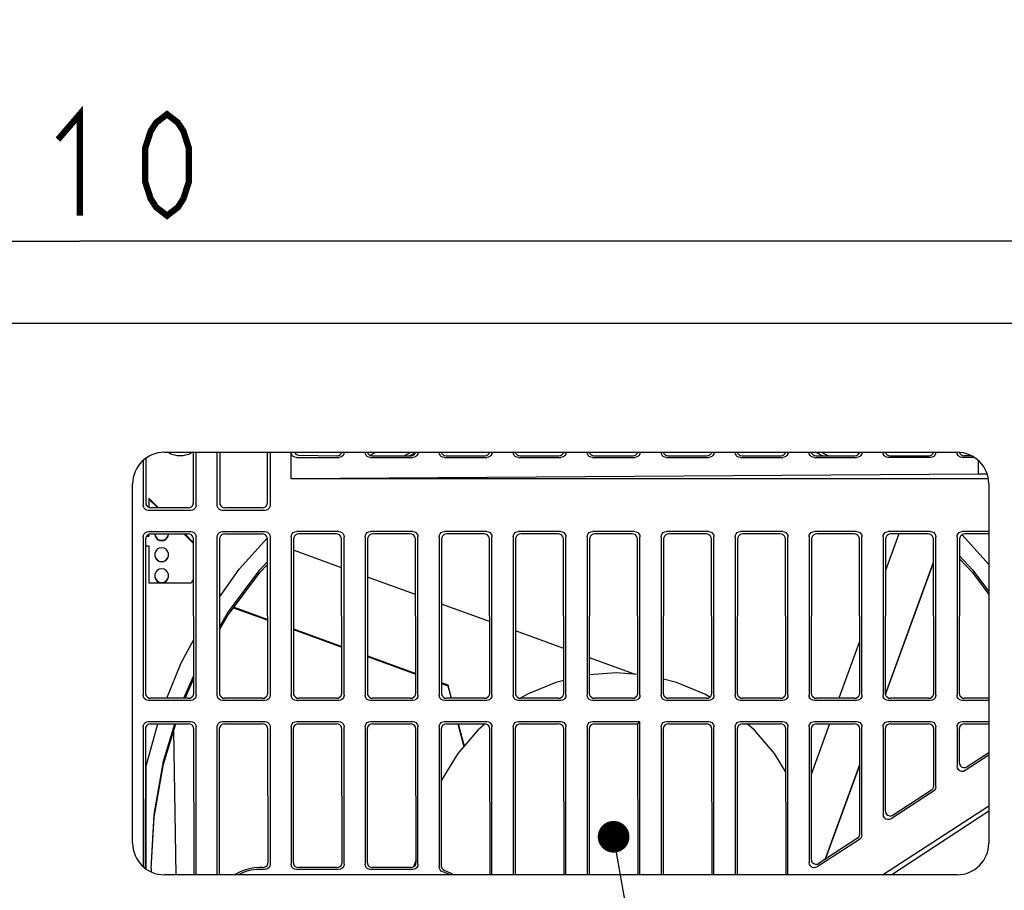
# Model space of a CAD drawing. Extents: x 97 to 1223, y 94 to 848.
# Tile 22 of 41: x 1059 to 1152, y 269 to 351. Entities that reach past the tile are written whole.
import ezdxf

# ---------------------------------------------------------------- set-up
doc = ezdxf.new("R2010")
doc.units = 0
doc.header["$LTSCALE"] = 69.3
doc.layers.get('0').update_dxf_attribs({"linetype": 'CONTINUOUS'})
for name, color, linetype in [('ALL_AXIS', 7, 'CONTINUOUS'), ('ALL_DIM', 7, 'CONTINUOUS'), ('ALL_FEATURES', 7, 'CONTINUOUS'), ('ALL_NOTE', 7, 'CONTINUOUS')]:
    doc.layers.add(name, color=color, linetype=linetype)
doc.dimstyles.get("Standard").update_dxf_attribs({"dimtxt": 2.5, "dimasz": 2.5, "dimexe": 1.25, "dimexo": 0.625, "dimtad": 1, "dimcen": 2.5, "dimazin": 3, "dimtfac": 1, "dimtmove": 0, "dimatfit": 3})

# ---------------------------------------------------------------- blocks, each defined once
blk = doc.blocks.new('_OPEN')
at = {"color": 0, "linetype": 'BYBLOCK'}
for p, q in [((0, 0), (-1, 0.25)), ((-1, -0.25), (0, 0)), ((-1, 0), (0, 0))]:
    blk.add_line(p, q, dxfattribs=at)
blk = doc.blocks.new('*D8')
at = {"layer": 'ALL_DIM', "color": 2, "linetype": 'CONTINUOUS'}
for p, q in [((960, 395.763), (960, 327.5)), ((1170, 395.443), (1170, 327.5)), ((960, 330.5), (1065, 330.5)), ((1170, 330.5), (1065, 330.5))]:
    blk.add_line(p, q, dxfattribs=at)
at = {"layer": 'ALL_DIM', "color": 2, "linetype": 'CONTINUOUS', "xscale": 6, "yscale": 6, "zscale": 6, "rotation": 180}
blk.add_blockref('_OPEN', (960, 330.5), dxfattribs=at)
at = {"layer": 'ALL_DIM', "color": 2, "linetype": 'CONTINUOUS', "xscale": 6, "yscale": 6, "zscale": 6}
blk.add_blockref('_OPEN', (1170, 330.5), dxfattribs=at)

msp = doc.modelspace()

# ---------------------------------------------------------------- linework, layer by layer
at = {"layer": 'ALL_AXIS', "color": 7, "linetype": 'CONTINUOUS'}
for points in [[(1072.1, 302.771), (1072.132, 302.57), (1072.224, 302.389), (1072.368, 302.245), (1072.549, 302.153), (1072.75, 302.121)], [(1072.104, 302.767), (1072.11, 302.704), (1072.187, 302.492), (1072.332, 302.319), (1072.528, 302.206), (1072.75, 302.167)], [(1072.75, 302.121), (1072.951, 302.153), (1073.132, 302.245), (1073.276, 302.389), (1073.368, 302.57), (1073.4, 302.771)], [(1072.75, 302.167), (1072.972, 302.206), (1073.168, 302.319), (1073.313, 302.492), (1073.39, 302.704), (1073.396, 302.767)], [(1072.75, 301.467), (1072.528, 301.428), (1072.332, 301.315), (1072.187, 301.142), (1072.11, 300.93), (1072.1, 300.817)], [(1073.4, 300.817), (1073.39, 300.93), (1073.313, 301.142), (1073.168, 301.315), (1072.972, 301.428), (1072.75, 301.467)], [(1072.1, 300.817), (1072.11, 300.704), (1072.187, 300.492), (1072.332, 300.319), (1072.528, 300.206), (1072.75, 300.167)], [(1072.1, 300.772), (1072.132, 300.571), (1072.224, 300.39), (1072.368, 300.246), (1072.549, 300.153), (1072.75, 300.122)], [(1072.75, 300.167), (1072.972, 300.206), (1073.168, 300.319), (1073.313, 300.492), (1073.39, 300.704), (1073.4, 300.817)], [(1072.75, 300.122), (1072.951, 300.153), (1073.132, 300.246), (1073.276, 300.39), (1073.368, 300.571), (1073.4, 300.772)], [(1072.75, 299.467), (1072.528, 299.428), (1072.332, 299.315), (1072.187, 299.142), (1072.11, 298.93), (1072.1, 298.817)], [(1073.4, 298.817), (1073.39, 298.93), (1073.313, 299.142), (1073.168, 299.315), (1072.972, 299.428), (1072.75, 299.467)], [(1072.1, 298.817), (1072.11, 298.704), (1072.187, 298.492), (1072.332, 298.319), (1072.528, 298.207), (1072.75, 298.167)], [(1072.1, 298.772), (1072.132, 298.571), (1072.224, 298.39), (1072.368, 298.246), (1072.549, 298.154), (1072.601, 298.145)], [(1072.75, 298.167), (1072.972, 298.207), (1073.168, 298.319), (1073.313, 298.492), (1073.39, 298.704), (1073.4, 298.817)], [(1072.899, 298.145), (1072.951, 298.154), (1073.132, 298.246), (1073.276, 298.39), (1073.368, 298.571), (1073.4, 298.772)]]:
    msp.add_lwpolyline(points, dxfattribs=at)
at = {"layer": 'ALL_DIM', "color": 2, "linetype": 'CONTINUOUS', "const_width": 0.6}
for points in [[(1062.936, 340.1), (1065, 342.5), (1065, 332.9)], [(1073.256, 332.9), (1072.224, 333.7), (1071.708, 334.5), (1071.192, 336.1), (1071.192, 339.3), (1071.708, 340.9), (1072.224, 341.7), (1073.256, 342.5), (1074.288, 341.7), (1074.804, 340.9), (1075.32, 339.3), (1075.32, 336.1), (1074.804, 334.5), (1074.288, 333.7), (1073.256, 332.9)]]:
    msp.add_lwpolyline(points, dxfattribs=at)
at = {"layer": 'ALL_FEATURES', "color": 7, "linetype": 'CONTINUOUS'}
for p, q in [((1162.2, 322.7), (985.3, 322.7)), ((1073, 310.5), (1148, 310.5)), ((1073.428, 310.434), (1073.427, 310.5)), ((1075.763, 305.735), (1075.756, 310.5)), ((1076, 305.498), (1076, 310.5)), ((1078, 305.498), (1078, 310.5)), ((1078.244, 310.5), (1078.237, 305.735)), ((1082.763, 305.735), (1082.756, 310.5)), ((1083, 310.5), (1083, 305.498)), ((1085, 308), (1085, 310.49)), ((1085.734, 310.232), (1089.331, 310.174)), ((1089.36, 310.174), (1089.505, 310.206)), ((1092.486, 310.214), (1093.011, 310.5)), ((1095.682, 310.174), (1096.332, 310.5)), ((1096.204, 310.174), (1096.855, 310.5)), ((1134.645, 310.5), (1135.296, 310.174)), ((1135.168, 310.5), (1135.818, 310.174)), ((1138.489, 310.5), (1138.723, 310.373)), ((1071, 309.721), (1071, 305.498)), ((1071.244, 309.921), (1071.237, 305.735)), ((1085.498, 310), (1089.502, 310)), ((1092.498, 310), (1096.502, 310)), ((1092.674, 310.174), (1096.331, 310.174)), ((1099.498, 310), (1103.502, 310)), ((1099.674, 310.174), (1103.331, 310.174)), ((1106.498, 310), (1110.502, 310)), ((1106.674, 310.174), (1110.331, 310.174)), ((1113.498, 310), (1117.502, 310)), ((1113.674, 310.174), (1117.331, 310.174)), ((1120.498, 310), (1124.502, 310)), ((1120.674, 310.174), (1124.331, 310.174)), ((1127.498, 310), (1131.502, 310)), ((1127.674, 310.174), (1131.331, 310.174)), ((1134.498, 310), (1138.502, 310)), ((1134.674, 310.174), (1138.331, 310.174)), ((1145.502, 310), (1141.498, 310)), ((1141.674, 310.174), (1145.331, 310.174)), ((1149.656, 310), (1148.498, 310)), ((1149.332, 310.174), (1148.674, 310.174)), ((1150, 309.721), (1150, 308.419)), ((1150, 308.419), (1085, 308)), ((1150.841, 308.419), (1150, 308.419)), ((1070, 273.5), (1070, 307.5)), ((1150.951, 308), (1085, 308)), ((1151, 307.5), (1151, 273.5)), ((1071.55, 306.144), (1071.55, 305.276)), ((1072.458, 305.236), (1071.55, 306.144)), ((1072.388, 305.236), (1071.55, 306.074)), ((1075.502, 305), (1071.498, 305)), ((1075.265, 305.236), (1071.735, 305.236)), ((1082.502, 305), (1078.498, 305)), ((1082.265, 305.236), (1078.735, 305.236)), ((1071.498, 303), (1075.502, 303)), ((1071.731, 302.767), (1075.269, 302.767)), ((1075.769, 301.856), (1074.858, 302.767)), ((1075.769, 301.926), (1074.927, 302.767)), ((1078.498, 303), (1082.502, 303)), ((1078.731, 302.767), (1082.269, 302.767)), ((1089.502, 303), (1085.498, 303)), ((1089.269, 302.767), (1085.731, 302.767)), ((1096.502, 303), (1092.498, 303)), ((1096.269, 302.767), (1092.731, 302.767)), ((1103.502, 303), (1099.498, 303)), ((1103.269, 302.767), (1099.731, 302.767)), ((1110.502, 303), (1106.498, 303)), ((1110.269, 302.767), (1106.731, 302.767)), ((1117.502, 303), (1113.498, 303)), ((1117.269, 302.767), (1113.731, 302.767)), ((1124.502, 303), (1120.498, 303)), ((1124.269, 302.767), (1120.731, 302.767)), ((1131.502, 303), (1127.498, 303)), ((1131.269, 302.767), (1127.731, 302.767)), ((1138.502, 303), (1134.498, 303)), ((1138.269, 302.767), (1134.731, 302.767)), ((1142.486, 302.767), (1141.227, 299.31)), ((1145.502, 303), (1141.498, 303)), ((1145.269, 302.767), (1141.731, 302.767)), ((1151, 303), (1148.498, 303)), ((1151, 302.767), (1148.731, 302.767)), ((1071, 302.502), (1071, 287.498)), ((1071.232, 302.27), (1071.21, 287.708)), ((1071.34, 302.575), (1071.55, 302.575)), ((1071.41, 302.645), (1071.55, 302.645)), ((1071.55, 302.73), (1071.55, 302.575)), ((1075.79, 287.708), (1075.768, 302.27)), ((1076, 287.498), (1076, 302.502)), ((1078, 287.498), (1078, 302.502)), ((1078.232, 302.27), (1078.21, 287.708)), ((1080.093, 299.43), (1082.746, 302.407)), ((1082.79, 287.708), (1082.768, 302.27)), ((1083, 302.502), (1083, 287.498)), ((1085, 302.502), (1085, 287.498)), ((1085.232, 302.27), (1085.21, 287.708)), ((1089.79, 287.708), (1089.768, 302.27)), ((1090, 287.498), (1090, 302.502)), ((1092, 302.502), (1092, 287.498)), ((1092.232, 302.27), (1092.21, 287.708)), ((1096.79, 287.708), (1096.768, 302.27)), ((1097, 287.498), (1097, 302.502)), ((1099, 302.502), (1099, 287.498)), ((1099.232, 302.27), (1099.21, 287.708)), ((1103.79, 287.708), (1103.768, 302.27)), ((1104, 287.498), (1104, 302.502)), ((1106, 302.502), (1106, 287.498)), ((1106.232, 302.27), (1106.21, 287.708)), ((1110.79, 287.708), (1110.768, 302.27)), ((1111, 287.498), (1111, 302.502)), ((1113, 302.502), (1113, 287.498)), ((1113.232, 302.27), (1113.21, 287.708)), ((1117.79, 287.708), (1117.768, 302.27)), ((1118, 287.498), (1118, 302.502)), ((1120, 302.502), (1120, 287.498)), ((1120.232, 302.27), (1120.21, 287.708)), ((1124.79, 287.708), (1124.768, 302.27)), ((1125, 287.498), (1125, 302.502)), ((1127, 302.502), (1127, 287.498)), ((1127.232, 302.27), (1127.21, 287.708)), ((1131.79, 287.708), (1131.768, 302.27)), ((1132, 287.498), (1132, 302.502)), ((1134, 302.502), (1134, 287.498)), ((1134.232, 302.27), (1134.21, 287.708)), ((1138.79, 287.708), (1138.768, 302.27)), ((1139, 287.498), (1139, 302.502)), ((1141, 302.502), (1141, 287.498)), ((1141.232, 302.27), (1141.21, 287.708)), ((1145.79, 287.708), (1145.768, 302.27)), ((1146, 287.498), (1146, 302.502)), ((1148, 302.502), (1148, 287.498)), ((1148.232, 302.27), (1148.21, 287.708)), ((1148.492, 302.7), (1151, 299.887)), ((1071.231, 301.645), (1071.55, 301.645)), ((1071.55, 301.645), (1071.55, 298.145)), ((1089.772, 299.574), (1085.23, 301.227)), ((1141.225, 287.61), (1145.771, 300.099)), ((1141.233, 287.561), (1145.772, 300.03)), ((1078.224, 296.774), (1080.093, 299.43)), ((1071.55, 298.145), (1075.531, 298.145)), ((1075.774, 298.5), (1075.531, 298.145)), ((1096.776, 297.025), (1092.226, 298.681)), ((1079.553, 295.775), (1082.78, 294.601)), ((1079.594, 295.83), (1082.78, 294.67)), ((1103.78, 294.476), (1099.223, 296.135)), ((1085.219, 293.783), (1089.784, 292.122)), ((1085.219, 293.713), (1089.784, 292.052)), ((1110.784, 291.927), (1106.219, 293.589)), ((1138.783, 292.595), (1136.822, 287.209)), ((1092.215, 291.237), (1096.787, 289.573)), ((1092.215, 291.167), (1096.788, 289.503)), ((1117.496, 289.485), (1113.215, 291.043)), ((1074.86, 287.209), (1075.788, 289.359)), ((1074.973, 287.209), (1075.788, 289.098)), ((1099.211, 288.691), (1099.811, 288.473)), ((1099.211, 288.621), (1099.811, 288.403)), ((1099.811, 288.403), (1099.811, 288.473)), ((1099.811, 288.473), (1100.15, 287.209)), ((1099.811, 288.403), (1100.131, 287.209)), ((1075.502, 287), (1071.498, 287)), ((1075.293, 287.209), (1071.707, 287.209)), ((1082.502, 287), (1078.498, 287)), ((1082.293, 287.209), (1078.707, 287.209)), ((1089.502, 287), (1085.498, 287)), ((1089.293, 287.209), (1085.707, 287.209)), ((1096.502, 287), (1092.498, 287)), ((1096.293, 287.209), (1092.707, 287.209)), ((1103.502, 287), (1099.498, 287)), ((1103.293, 287.209), (1099.707, 287.209)), ((1110.502, 287), (1106.498, 287)), ((1110.293, 287.209), (1106.707, 287.209)), ((1117.502, 287), (1113.498, 287)), ((1117.293, 287.209), (1113.707, 287.209)), ((1124.502, 287), (1120.498, 287)), ((1124.293, 287.209), (1120.707, 287.209)), ((1131.502, 287), (1127.498, 287)), ((1131.293, 287.209), (1127.707, 287.209)), ((1138.502, 287), (1134.498, 287)), ((1138.293, 287.209), (1134.707, 287.209)), ((1145.502, 287), (1141.498, 287)), ((1145.293, 287.209), (1141.707, 287.209)), ((1151, 287), (1148.498, 287)), ((1151, 287.209), (1148.707, 287.209)), ((1071, 284.502), (1071, 271.279)), ((1071.204, 284.297), (1071.184, 271.128)), ((1071.25, 280.699), (1072.378, 284.795)), ((1071.498, 285), (1075.502, 285)), ((1071.703, 284.795), (1075.297, 284.795)), ((1074.125, 270.5), (1073.886, 284.161)), ((1075.817, 270.5), (1075.796, 284.297)), ((1076, 270.5), (1076, 284.502)), ((1078, 270.5), (1078, 284.502)), ((1078.204, 284.297), (1078.183, 270.5)), ((1078.498, 285), (1082.502, 285)), ((1078.703, 284.795), (1082.297, 284.795)), ((1082.815, 271.683), (1082.796, 284.297)), ((1083, 284.502), (1083, 271.498)), ((1085, 284.502), (1085, 271.498)), ((1085.204, 284.297), (1085.185, 271.683)), ((1085.498, 285), (1089.502, 285)), ((1085.703, 284.795), (1089.297, 284.795)), ((1089.815, 271.683), (1089.796, 284.297)), ((1090, 271.498), (1090, 284.502)), ((1092, 284.502), (1092, 271.498)), ((1092.204, 284.297), (1092.185, 271.683)), ((1092.498, 285), (1096.502, 285)), ((1092.703, 284.795), (1096.297, 284.795)), ((1096.815, 271.683), (1096.796, 284.297)), ((1097, 271.498), (1097, 284.502)), ((1099, 284.502), (1099, 271.254)), ((1099.204, 284.297), (1099.185, 271.383)), ((1099.498, 285), (1103.502, 285)), ((1099.703, 284.795), (1103.297, 284.795)), ((1100.778, 284.795), (1101.35, 282.661)), ((1100.797, 284.795), (1101.364, 282.678)), ((1103.817, 270.5), (1103.796, 284.297)), ((1104, 270.5), (1104, 284.502)), ((1106, 284.502), (1106, 270.5)), ((1106.204, 284.297), (1106.183, 270.5)), ((1106.498, 285), (1110.502, 285)), ((1106.703, 284.795), (1110.297, 284.795)), ((1110.817, 270.5), (1110.796, 284.297)), ((1111, 270.5), (1111, 284.502)), ((1113, 284.502), (1113, 270.5)), ((1113.204, 284.297), (1113.183, 270.5)), ((1113.498, 285), (1118, 285)), ((1113.703, 284.795), (1117.795, 284.795)), ((1117.795, 284.795), (1118, 285)), ((1117.817, 270.5), (1117.795, 284.795)), ((1118, 270.5), (1118, 285)), ((1120, 284.502), (1120, 270.5)), ((1120.204, 284.297), (1120.183, 270.5)), ((1120.498, 285), (1124.502, 285)), ((1120.703, 284.795), (1124.297, 284.795)), ((1124.817, 270.5), (1124.796, 284.297)), ((1125, 270.5), (1125, 284.502)), ((1127, 284.502), (1127, 270.5)), ((1127.204, 284.297), (1127.183, 270.5)), ((1127.498, 285), (1131.502, 285)), ((1127.703, 284.795), (1131.297, 284.795)), ((1131.817, 270.5), (1131.796, 284.297)), ((1132, 270.5), (1132, 284.502)), ((1134, 284.502), (1134, 271.667)), ((1134.204, 284.297), (1134.186, 272.009)), ((1135.943, 284.795), (1134.198, 280)), ((1134.498, 285), (1138.502, 285)), ((1134.703, 284.795), (1138.297, 284.795)), ((1138.811, 274.375), (1138.796, 284.297)), ((1139, 274.273), (1139, 284.502)), ((1141, 284.502), (1141, 276.223)), ((1141.204, 284.297), (1141.193, 276.578)), ((1141.498, 285), (1145.502, 285)), ((1141.703, 284.795), (1145.297, 284.795)), ((1145.804, 278.935), (1145.796, 284.297)), ((1146, 278.828), (1146, 284.502)), ((1148, 284.502), (1148, 280.778)), ((1148.204, 284.297), (1148.2, 281.146)), ((1148.498, 285), (1151, 285)), ((1148.703, 284.795), (1151, 284.795)), ((1151, 281.812), (1148.77, 280.361)), ((1151, 282.052), (1148.969, 280.728)), ((1071.25, 280.699), (1071.25, 271.074)), ((1135.53, 271.966), (1138.801, 280.95)), ((1135.563, 271.988), (1138.801, 280.881)), ((1145.774, 278.411), (1141.77, 275.805)), ((1145.578, 278.517), (1141.962, 276.159)), ((1140.951, 270.5), (1151, 277.04)), ((1151, 276.516), (1141.816, 270.5)), ((1138.585, 273.958), (1134.955, 271.591)), ((1138.774, 273.855), (1134.77, 271.25)), ((1071.75, 271.104), (1071.769, 270.773)), ((1082.317, 271.184), (1081.965, 271.184)), ((1089.317, 271.184), (1085.683, 271.184)), ((1096.317, 271.184), (1092.683, 271.184)), ((1096.814, 271.907), (1096.581, 271.264)), ((1148, 270.5), (1073, 270.5)), ((1082.502, 271), (1081.965, 271)), ((1089.502, 271), (1085.498, 271)), ((1096.502, 271), (1092.498, 271))]:
    msp.add_line(p, q, dxfattribs=at)
for points in [[(1075.698, 310.5), (1075.298, 310.29), (1074.771, 310.16), (1074.229, 310.16), (1073.702, 310.29), (1073.302, 310.5)], [(1085.498, 310), (1085.34, 310.025), (1085.201, 310.096), (1085.092, 310.205), (1085.024, 310.34), (1085, 310.49)], [(1085.308, 310.5), (1085.338, 310.44), (1085.445, 310.33), (1085.582, 310.259), (1085.734, 310.232)], [(1090, 310.506), (1089.976, 310.35), (1089.905, 310.209), (1089.794, 310.097), (1089.655, 310.025), (1089.502, 310)], [(1089.505, 310.206), (1089.637, 310.281), (1089.74, 310.392), (1089.792, 310.5)], [(1092.498, 310), (1092.34, 310.025), (1092.201, 310.096), (1092.092, 310.205), (1092.024, 310.34), (1092, 310.49)], [(1092.207, 310.5), (1092.269, 310.378), (1092.377, 310.27), (1092.516, 310.199), (1092.674, 310.174)], [(1096.331, 310.174), (1096.484, 310.198), (1096.623, 310.27), (1096.734, 310.383), (1096.792, 310.5)], [(1097, 310.506), (1096.976, 310.35), (1096.905, 310.209), (1096.794, 310.097), (1096.655, 310.025), (1096.502, 310)], [(1099.498, 310), (1099.34, 310.025), (1099.201, 310.096), (1099.092, 310.205), (1099.024, 310.34), (1099, 310.49)], [(1099.207, 310.5), (1099.269, 310.378), (1099.377, 310.27), (1099.516, 310.199), (1099.674, 310.174)], [(1103.331, 310.174), (1103.484, 310.198), (1103.623, 310.27), (1103.734, 310.383), (1103.792, 310.5)], [(1104, 310.506), (1103.976, 310.35), (1103.905, 310.209), (1103.794, 310.097), (1103.655, 310.025), (1103.502, 310)], [(1106.498, 310), (1106.34, 310.025), (1106.201, 310.096), (1106.092, 310.205), (1106.024, 310.34), (1106, 310.49)], [(1106.207, 310.5), (1106.269, 310.378), (1106.377, 310.27), (1106.516, 310.199), (1106.674, 310.174)], [(1110.331, 310.174), (1110.484, 310.198), (1110.623, 310.27), (1110.734, 310.383), (1110.792, 310.5)], [(1111, 310.506), (1110.976, 310.35), (1110.905, 310.209), (1110.794, 310.097), (1110.655, 310.025), (1110.502, 310)], [(1113.498, 310), (1113.34, 310.025), (1113.201, 310.096), (1113.092, 310.205), (1113.024, 310.34), (1113, 310.49)], [(1113.207, 310.5), (1113.269, 310.378), (1113.377, 310.27), (1113.516, 310.199), (1113.674, 310.174)], [(1117.331, 310.174), (1117.484, 310.198), (1117.623, 310.27), (1117.734, 310.383), (1117.792, 310.5)], [(1118, 310.506), (1117.976, 310.35), (1117.905, 310.209), (1117.794, 310.097), (1117.655, 310.025), (1117.502, 310)], [(1120.498, 310), (1120.34, 310.025), (1120.201, 310.096), (1120.092, 310.205), (1120.024, 310.34), (1120, 310.49)], [(1120.207, 310.5), (1120.269, 310.378), (1120.377, 310.27), (1120.516, 310.199), (1120.674, 310.174)], [(1124.331, 310.174), (1124.484, 310.198), (1124.623, 310.27), (1124.734, 310.383), (1124.792, 310.5)], [(1125, 310.506), (1124.976, 310.35), (1124.905, 310.209), (1124.794, 310.097), (1124.655, 310.025), (1124.502, 310)], [(1127.498, 310), (1127.34, 310.025), (1127.201, 310.096), (1127.092, 310.205), (1127.024, 310.34), (1127, 310.49)], [(1127.207, 310.5), (1127.269, 310.378), (1127.377, 310.27), (1127.516, 310.199), (1127.674, 310.174)], [(1131.331, 310.174), (1131.484, 310.198), (1131.623, 310.27), (1131.734, 310.383), (1131.792, 310.5)], [(1132, 310.506), (1131.976, 310.35), (1131.905, 310.209), (1131.794, 310.097), (1131.655, 310.025), (1131.502, 310)], [(1134.498, 310), (1134.34, 310.025), (1134.201, 310.096), (1134.092, 310.205), (1134.024, 310.34), (1134, 310.49)], [(1134.207, 310.5), (1134.269, 310.378), (1134.377, 310.27), (1134.516, 310.199), (1134.674, 310.174)], [(1138.331, 310.174), (1138.484, 310.198), (1138.623, 310.27), (1138.734, 310.383), (1138.792, 310.5)], [(1139, 310.506), (1138.976, 310.35), (1138.905, 310.209), (1138.794, 310.097), (1138.655, 310.025), (1138.502, 310)], [(1141.498, 310), (1141.34, 310.025), (1141.201, 310.096), (1141.092, 310.205), (1141.024, 310.34), (1141, 310.49)], [(1141.207, 310.5), (1141.269, 310.378), (1141.377, 310.27), (1141.516, 310.199), (1141.674, 310.174)], [(1145.331, 310.174), (1145.484, 310.198), (1145.623, 310.27), (1145.734, 310.383), (1145.792, 310.5)], [(1146, 310.506), (1145.976, 310.35), (1145.905, 310.209), (1145.794, 310.097), (1145.655, 310.025), (1145.502, 310)], [(1148.498, 310), (1148.34, 310.025), (1148.201, 310.096), (1148.092, 310.205), (1148.024, 310.34), (1148, 310.49)], [(1148.218, 310.478), (1148.269, 310.378), (1148.377, 310.27), (1148.516, 310.199), (1148.674, 310.174)], [(1089.331, 310.174), (1089.345, 310.174), (1089.36, 310.174)], [(1071.237, 305.735), (1071.261, 305.58), (1071.332, 305.441), (1071.442, 305.331), (1071.58, 305.261), (1071.735, 305.236)], [(1075.265, 305.236), (1075.42, 305.261), (1075.558, 305.331), (1075.668, 305.441), (1075.739, 305.58), (1075.763, 305.735)], [(1078.237, 305.735), (1078.261, 305.58), (1078.332, 305.441), (1078.442, 305.331), (1078.58, 305.261), (1078.735, 305.236)], [(1082.265, 305.236), (1082.42, 305.261), (1082.558, 305.331), (1082.668, 305.441), (1082.739, 305.58), (1082.763, 305.735)], [(1071.498, 305), (1071.344, 305.024), (1071.205, 305.095), (1071.095, 305.205), (1071.024, 305.344), (1071, 305.498)], [(1076, 305.498), (1075.976, 305.344), (1075.905, 305.205), (1075.795, 305.095), (1075.656, 305.024), (1075.502, 305)], [(1078.498, 305), (1078.344, 305.024), (1078.205, 305.095), (1078.095, 305.205), (1078.024, 305.344), (1078, 305.498)], [(1083, 305.498), (1082.976, 305.344), (1082.905, 305.205), (1082.795, 305.095), (1082.656, 305.024), (1082.502, 305)], [(1071, 302.502), (1071.024, 302.656), (1071.095, 302.795), (1071.205, 302.905), (1071.344, 302.976), (1071.498, 303)], [(1071.731, 302.767), (1071.576, 302.743), (1071.437, 302.672), (1071.327, 302.563), (1071.256, 302.424), (1071.232, 302.27)], [(1075.768, 302.27), (1075.744, 302.424), (1075.673, 302.563), (1075.563, 302.672), (1075.424, 302.743), (1075.269, 302.767)], [(1075.502, 303), (1075.656, 302.976), (1075.795, 302.905), (1075.905, 302.795), (1075.976, 302.656), (1076, 302.502)], [(1078, 302.502), (1078.024, 302.656), (1078.095, 302.795), (1078.205, 302.905), (1078.344, 302.976), (1078.498, 303)], [(1078.731, 302.767), (1078.576, 302.743), (1078.437, 302.672), (1078.327, 302.563), (1078.256, 302.424), (1078.232, 302.27)], [(1082.768, 302.27), (1082.744, 302.424), (1082.673, 302.563), (1082.563, 302.672), (1082.424, 302.743), (1082.269, 302.767)], [(1082.502, 303), (1082.656, 302.976), (1082.795, 302.905), (1082.905, 302.795), (1082.976, 302.656), (1083, 302.502)], [(1085, 302.502), (1085.024, 302.656), (1085.095, 302.795), (1085.205, 302.905), (1085.344, 302.976), (1085.498, 303)], [(1085.731, 302.767), (1085.576, 302.743), (1085.437, 302.672), (1085.327, 302.563), (1085.256, 302.424), (1085.232, 302.27)], [(1089.768, 302.27), (1089.744, 302.424), (1089.673, 302.563), (1089.563, 302.672), (1089.424, 302.743), (1089.269, 302.767)], [(1089.502, 303), (1089.656, 302.976), (1089.795, 302.905), (1089.905, 302.795), (1089.976, 302.656), (1090, 302.502)], [(1092, 302.502), (1092.024, 302.656), (1092.095, 302.795), (1092.205, 302.905), (1092.344, 302.976), (1092.498, 303)], [(1092.731, 302.767), (1092.576, 302.743), (1092.437, 302.672), (1092.327, 302.563), (1092.256, 302.424), (1092.232, 302.27)], [(1096.768, 302.27), (1096.744, 302.424), (1096.673, 302.563), (1096.563, 302.672), (1096.424, 302.743), (1096.269, 302.767)], [(1096.502, 303), (1096.656, 302.976), (1096.795, 302.905), (1096.905, 302.795), (1096.976, 302.656), (1097, 302.502)], [(1099, 302.502), (1099.024, 302.656), (1099.095, 302.795), (1099.205, 302.905), (1099.344, 302.976), (1099.498, 303)], [(1099.731, 302.767), (1099.576, 302.743), (1099.437, 302.672), (1099.327, 302.563), (1099.256, 302.424), (1099.232, 302.27)], [(1103.768, 302.27), (1103.744, 302.424), (1103.673, 302.563), (1103.563, 302.672), (1103.424, 302.743), (1103.269, 302.767)], [(1103.502, 303), (1103.656, 302.976), (1103.795, 302.905), (1103.905, 302.795), (1103.976, 302.656), (1104, 302.502)], [(1106, 302.502), (1106.024, 302.656), (1106.095, 302.795), (1106.205, 302.905), (1106.344, 302.976), (1106.498, 303)], [(1106.731, 302.767), (1106.576, 302.743), (1106.437, 302.672), (1106.327, 302.563), (1106.256, 302.424), (1106.232, 302.27)], [(1110.768, 302.27), (1110.744, 302.424), (1110.673, 302.563), (1110.563, 302.672), (1110.424, 302.743), (1110.269, 302.767)], [(1110.502, 303), (1110.656, 302.976), (1110.795, 302.905), (1110.905, 302.795), (1110.976, 302.656), (1111, 302.502)], [(1113, 302.502), (1113.024, 302.656), (1113.095, 302.795), (1113.205, 302.905), (1113.344, 302.976), (1113.498, 303)], [(1113.731, 302.767), (1113.576, 302.743), (1113.437, 302.672), (1113.327, 302.563), (1113.256, 302.424), (1113.232, 302.27)], [(1117.768, 302.27), (1117.744, 302.424), (1117.673, 302.563), (1117.563, 302.672), (1117.424, 302.743), (1117.269, 302.767)], [(1117.502, 303), (1117.656, 302.976), (1117.795, 302.905), (1117.905, 302.795), (1117.976, 302.656), (1118, 302.502)], [(1120, 302.502), (1120.024, 302.656), (1120.095, 302.795), (1120.205, 302.905), (1120.344, 302.976), (1120.498, 303)], [(1120.731, 302.767), (1120.576, 302.743), (1120.437, 302.672), (1120.327, 302.563), (1120.256, 302.424), (1120.232, 302.27)], [(1124.768, 302.27), (1124.744, 302.424), (1124.673, 302.563), (1124.563, 302.672), (1124.424, 302.743), (1124.269, 302.767)], [(1124.502, 303), (1124.656, 302.976), (1124.795, 302.905), (1124.905, 302.795), (1124.976, 302.656), (1125, 302.502)], [(1127, 302.502), (1127.024, 302.656), (1127.095, 302.795), (1127.205, 302.905), (1127.344, 302.976), (1127.498, 303)], [(1127.731, 302.767), (1127.576, 302.743), (1127.437, 302.672), (1127.327, 302.563), (1127.256, 302.424), (1127.232, 302.27)], [(1131.768, 302.27), (1131.744, 302.424), (1131.673, 302.563), (1131.563, 302.672), (1131.424, 302.743), (1131.269, 302.767)], [(1131.502, 303), (1131.656, 302.976), (1131.795, 302.905), (1131.905, 302.795), (1131.976, 302.656), (1132, 302.502)], [(1134, 302.502), (1134.024, 302.656), (1134.095, 302.795), (1134.205, 302.905), (1134.344, 302.976), (1134.498, 303)], [(1134.731, 302.767), (1134.576, 302.743), (1134.437, 302.672), (1134.327, 302.563), (1134.256, 302.424), (1134.232, 302.27)], [(1138.768, 302.27), (1138.744, 302.424), (1138.673, 302.563), (1138.563, 302.672), (1138.424, 302.743), (1138.269, 302.767)], [(1138.502, 303), (1138.656, 302.976), (1138.795, 302.905), (1138.905, 302.795), (1138.976, 302.656), (1139, 302.502)], [(1141, 302.502), (1141.024, 302.656), (1141.095, 302.795), (1141.205, 302.905), (1141.344, 302.976), (1141.498, 303)], [(1141.731, 302.767), (1141.576, 302.743), (1141.437, 302.672), (1141.327, 302.563), (1141.256, 302.424), (1141.232, 302.27)], [(1145.768, 302.27), (1145.744, 302.424), (1145.673, 302.563), (1145.563, 302.672), (1145.424, 302.743), (1145.269, 302.767)], [(1145.502, 303), (1145.656, 302.976), (1145.795, 302.905), (1145.905, 302.795), (1145.976, 302.656), (1146, 302.502)], [(1148, 302.502), (1148.024, 302.656), (1148.095, 302.795), (1148.205, 302.905), (1148.344, 302.976), (1148.498, 303)], [(1148.731, 302.767), (1148.576, 302.743), (1148.437, 302.672), (1148.327, 302.563), (1148.256, 302.424), (1148.232, 302.27)], [(1078.219, 293.947), (1078.988, 295.278), (1082.045, 299.384), (1082.771, 300.154)], [(1148.229, 300.683), (1149.455, 299.384), (1151, 297.309)], [(1148.229, 300.421), (1149.455, 299.122), (1151, 297.046)], [(1078.219, 293.684), (1078.988, 295.016), (1082.045, 299.122), (1082.772, 299.892)], [(1073.233, 287.209), (1074.591, 290.574), (1075.783, 292.763)], [(1110.789, 288.898), (1110.033, 288.717), (1107.351, 287.606), (1106.706, 287.211)], [(1117.788, 289.462), (1115.75, 289.622), (1113.212, 289.423)], [(1124.607, 287.325), (1124.149, 287.606), (1121.467, 288.717), (1120.212, 289.018)], [(1071.498, 287), (1071.344, 287.024), (1071.205, 287.095), (1071.095, 287.205), (1071.024, 287.344), (1071, 287.498)], [(1071.21, 287.708), (1071.234, 287.553), (1071.304, 287.414), (1071.414, 287.304), (1071.553, 287.233), (1071.707, 287.209)], [(1075.293, 287.209), (1075.447, 287.233), (1075.586, 287.304), (1075.696, 287.414), (1075.766, 287.553), (1075.79, 287.708)], [(1076, 287.498), (1075.976, 287.344), (1075.905, 287.205), (1075.795, 287.095), (1075.656, 287.024), (1075.502, 287)], [(1078.498, 287), (1078.344, 287.024), (1078.205, 287.095), (1078.095, 287.205), (1078.024, 287.344), (1078, 287.498)], [(1078.21, 287.708), (1078.234, 287.553), (1078.304, 287.414), (1078.414, 287.304), (1078.553, 287.233), (1078.707, 287.209)], [(1082.293, 287.209), (1082.447, 287.233), (1082.586, 287.304), (1082.696, 287.414), (1082.766, 287.553), (1082.79, 287.708)], [(1083, 287.498), (1082.976, 287.344), (1082.905, 287.205), (1082.795, 287.095), (1082.656, 287.024), (1082.502, 287)], [(1085.498, 287), (1085.344, 287.024), (1085.205, 287.095), (1085.095, 287.205), (1085.024, 287.344), (1085, 287.498)], [(1085.21, 287.708), (1085.234, 287.553), (1085.304, 287.414), (1085.414, 287.304), (1085.553, 287.233), (1085.707, 287.209)], [(1089.293, 287.209), (1089.447, 287.233), (1089.586, 287.304), (1089.696, 287.414), (1089.766, 287.553), (1089.79, 287.708)], [(1090, 287.498), (1089.976, 287.344), (1089.905, 287.205), (1089.795, 287.095), (1089.656, 287.024), (1089.502, 287)], [(1092.498, 287), (1092.344, 287.024), (1092.205, 287.095), (1092.095, 287.205), (1092.024, 287.344), (1092, 287.498)], [(1092.21, 287.708), (1092.234, 287.553), (1092.304, 287.414), (1092.414, 287.304), (1092.553, 287.233), (1092.707, 287.209)], [(1096.293, 287.209), (1096.447, 287.233), (1096.586, 287.304), (1096.696, 287.414), (1096.766, 287.553), (1096.79, 287.708)], [(1097, 287.498), (1096.976, 287.344), (1096.905, 287.205), (1096.795, 287.095), (1096.656, 287.024), (1096.502, 287)], [(1099.498, 287), (1099.344, 287.024), (1099.205, 287.095), (1099.095, 287.205), (1099.024, 287.344), (1099, 287.498)], [(1099.21, 287.708), (1099.234, 287.553), (1099.304, 287.414), (1099.414, 287.304), (1099.553, 287.233), (1099.707, 287.209)], [(1103.293, 287.209), (1103.447, 287.233), (1103.586, 287.304), (1103.696, 287.414), (1103.766, 287.553), (1103.79, 287.708)], [(1104, 287.498), (1103.976, 287.344), (1103.905, 287.205), (1103.795, 287.095), (1103.656, 287.024), (1103.502, 287)], [(1106.498, 287), (1106.344, 287.024), (1106.205, 287.095), (1106.095, 287.205), (1106.024, 287.344), (1106, 287.498)], [(1106.21, 287.708), (1106.234, 287.553), (1106.304, 287.414), (1106.414, 287.304), (1106.553, 287.233), (1106.707, 287.209)], [(1110.293, 287.209), (1110.447, 287.233), (1110.586, 287.304), (1110.696, 287.414), (1110.766, 287.553), (1110.79, 287.708)], [(1111, 287.498), (1110.976, 287.344), (1110.905, 287.205), (1110.795, 287.095), (1110.656, 287.024), (1110.502, 287)], [(1113.498, 287), (1113.344, 287.024), (1113.205, 287.095), (1113.095, 287.205), (1113.024, 287.344), (1113, 287.498)], [(1113.21, 287.708), (1113.234, 287.553), (1113.304, 287.414), (1113.414, 287.304), (1113.553, 287.233), (1113.707, 287.209)], [(1117.293, 287.209), (1117.447, 287.233), (1117.586, 287.304), (1117.696, 287.414), (1117.766, 287.553), (1117.79, 287.708)], [(1118, 287.498), (1117.976, 287.344), (1117.905, 287.205), (1117.795, 287.095), (1117.656, 287.024), (1117.502, 287)], [(1120.498, 287), (1120.344, 287.024), (1120.205, 287.095), (1120.095, 287.205), (1120.024, 287.344), (1120, 287.498)], [(1120.21, 287.708), (1120.234, 287.553), (1120.304, 287.414), (1120.414, 287.304), (1120.553, 287.233), (1120.707, 287.209)], [(1124.293, 287.209), (1124.447, 287.233), (1124.586, 287.304), (1124.696, 287.414), (1124.766, 287.553), (1124.79, 287.708)], [(1125, 287.498), (1124.976, 287.344), (1124.905, 287.205), (1124.795, 287.095), (1124.656, 287.024), (1124.502, 287)], [(1127.498, 287), (1127.344, 287.024), (1127.205, 287.095), (1127.095, 287.205), (1127.024, 287.344), (1127, 287.498)], [(1127.21, 287.708), (1127.234, 287.553), (1127.304, 287.414), (1127.414, 287.304), (1127.553, 287.233), (1127.707, 287.209)], [(1131.293, 287.209), (1131.447, 287.233), (1131.586, 287.304), (1131.696, 287.414), (1131.766, 287.553), (1131.79, 287.708)], [(1132, 287.498), (1131.976, 287.344), (1131.905, 287.205), (1131.795, 287.095), (1131.656, 287.024), (1131.502, 287)], [(1134.498, 287), (1134.344, 287.024), (1134.205, 287.095), (1134.095, 287.205), (1134.024, 287.344), (1134, 287.498)], [(1134.21, 287.708), (1134.234, 287.553), (1134.304, 287.414), (1134.414, 287.304), (1134.553, 287.233), (1134.707, 287.209)], [(1138.293, 287.209), (1138.447, 287.233), (1138.586, 287.304), (1138.696, 287.414), (1138.766, 287.553), (1138.79, 287.708)], [(1139, 287.498), (1138.976, 287.344), (1138.905, 287.205), (1138.795, 287.095), (1138.656, 287.024), (1138.502, 287)], [(1141.498, 287), (1141.344, 287.024), (1141.205, 287.095), (1141.095, 287.205), (1141.024, 287.344), (1141, 287.498)], [(1141.21, 287.708), (1141.234, 287.553), (1141.304, 287.414), (1141.414, 287.304), (1141.553, 287.233), (1141.707, 287.209)], [(1145.293, 287.209), (1145.447, 287.233), (1145.586, 287.304), (1145.696, 287.414), (1145.766, 287.553), (1145.79, 287.708)], [(1146, 287.498), (1145.976, 287.344), (1145.905, 287.205), (1145.795, 287.095), (1145.656, 287.024), (1145.502, 287)], [(1148.498, 287), (1148.344, 287.024), (1148.205, 287.095), (1148.095, 287.205), (1148.024, 287.344), (1148, 287.498)], [(1148.21, 287.708), (1148.234, 287.553), (1148.304, 287.414), (1148.414, 287.304), (1148.553, 287.233), (1148.707, 287.209)], [(1071, 284.502), (1071.024, 284.656), (1071.095, 284.795), (1071.205, 284.905), (1071.344, 284.976), (1071.498, 285)], [(1071.703, 284.795), (1071.549, 284.77), (1071.41, 284.7), (1071.3, 284.59), (1071.229, 284.451), (1071.204, 284.297)], [(1071.75, 271.104), (1072.047, 276.211), (1072.936, 281.251), (1073.997, 284.795)], [(1071.765, 271.103), (1072.047, 275.949), (1072.936, 280.988), (1074.076, 284.795)], [(1075.796, 284.297), (1075.771, 284.451), (1075.7, 284.59), (1075.59, 284.7), (1075.451, 284.77), (1075.297, 284.795)], [(1075.502, 285), (1075.656, 284.976), (1075.795, 284.905), (1075.905, 284.795), (1075.976, 284.656), (1076, 284.502)], [(1078, 284.502), (1078.024, 284.656), (1078.095, 284.795), (1078.205, 284.905), (1078.344, 284.976), (1078.498, 285)], [(1078.703, 284.795), (1078.549, 284.77), (1078.41, 284.7), (1078.3, 284.59), (1078.229, 284.451), (1078.204, 284.297)], [(1082.796, 284.297), (1082.771, 284.451), (1082.7, 284.59), (1082.59, 284.7), (1082.451, 284.77), (1082.297, 284.795)], [(1082.502, 285), (1082.656, 284.976), (1082.795, 284.905), (1082.905, 284.795), (1082.976, 284.656), (1083, 284.502)], [(1085, 284.502), (1085.024, 284.656), (1085.095, 284.795), (1085.205, 284.905), (1085.344, 284.976), (1085.498, 285)], [(1085.703, 284.795), (1085.549, 284.77), (1085.41, 284.7), (1085.3, 284.59), (1085.229, 284.451), (1085.204, 284.297)], [(1089.796, 284.297), (1089.771, 284.451), (1089.7, 284.59), (1089.59, 284.7), (1089.451, 284.77), (1089.297, 284.795)], [(1089.502, 285), (1089.656, 284.976), (1089.795, 284.905), (1089.905, 284.795), (1089.976, 284.656), (1090, 284.502)], [(1092, 284.502), (1092.024, 284.656), (1092.095, 284.795), (1092.205, 284.905), (1092.344, 284.976), (1092.498, 285)], [(1092.703, 284.795), (1092.549, 284.77), (1092.41, 284.7), (1092.3, 284.59), (1092.229, 284.451), (1092.204, 284.297)], [(1096.796, 284.297), (1096.771, 284.451), (1096.7, 284.59), (1096.59, 284.7), (1096.451, 284.77), (1096.297, 284.795)], [(1096.502, 285), (1096.656, 284.976), (1096.795, 284.905), (1096.905, 284.795), (1096.976, 284.656), (1097, 284.502)], [(1099, 284.502), (1099.024, 284.656), (1099.095, 284.795), (1099.205, 284.905), (1099.344, 284.976), (1099.498, 285)], [(1103.323, 284.764), (1102.669, 284.205), (1100.783, 281.998), (1099.266, 279.523), (1099.197, 279.355)], [(1099.703, 284.795), (1099.549, 284.77), (1099.41, 284.7), (1099.3, 284.59), (1099.229, 284.451), (1099.204, 284.297)], [(1103.796, 284.297), (1103.771, 284.451), (1103.7, 284.59), (1103.59, 284.7), (1103.451, 284.77), (1103.297, 284.795)], [(1103.502, 285), (1103.656, 284.976), (1103.795, 284.905), (1103.905, 284.795), (1103.976, 284.656), (1104, 284.502)], [(1106, 284.502), (1106.024, 284.656), (1106.095, 284.795), (1106.205, 284.905), (1106.344, 284.976), (1106.498, 285)], [(1106.703, 284.795), (1106.549, 284.77), (1106.41, 284.7), (1106.3, 284.59), (1106.229, 284.451), (1106.204, 284.297)], [(1110.796, 284.297), (1110.771, 284.451), (1110.7, 284.59), (1110.59, 284.7), (1110.451, 284.77), (1110.297, 284.795)], [(1110.502, 285), (1110.656, 284.976), (1110.795, 284.905), (1110.905, 284.795), (1110.976, 284.656), (1111, 284.502)], [(1113, 284.502), (1113.024, 284.656), (1113.095, 284.795), (1113.205, 284.905), (1113.344, 284.976), (1113.498, 285)], [(1113.703, 284.795), (1113.549, 284.77), (1113.41, 284.7), (1113.3, 284.59), (1113.229, 284.451), (1113.204, 284.297)], [(1120, 284.502), (1120.024, 284.656), (1120.095, 284.795), (1120.205, 284.905), (1120.344, 284.976), (1120.498, 285)], [(1120.703, 284.795), (1120.549, 284.77), (1120.41, 284.7), (1120.3, 284.59), (1120.229, 284.451), (1120.204, 284.297)], [(1124.796, 284.297), (1124.771, 284.451), (1124.7, 284.59), (1124.59, 284.7), (1124.451, 284.77), (1124.297, 284.795)], [(1124.502, 285), (1124.656, 284.976), (1124.795, 284.905), (1124.905, 284.795), (1124.976, 284.656), (1125, 284.502)], [(1127, 284.502), (1127.024, 284.656), (1127.095, 284.795), (1127.205, 284.905), (1127.344, 284.976), (1127.498, 285)], [(1127.703, 284.795), (1127.549, 284.77), (1127.41, 284.7), (1127.3, 284.59), (1127.229, 284.451), (1127.204, 284.297)], [(1131.802, 280.227), (1130.717, 281.998), (1128.831, 284.205), (1128.14, 284.795)], [(1131.796, 284.297), (1131.771, 284.451), (1131.7, 284.59), (1131.59, 284.7), (1131.451, 284.77), (1131.297, 284.795)], [(1131.502, 285), (1131.656, 284.976), (1131.795, 284.905), (1131.905, 284.795), (1131.976, 284.656), (1132, 284.502)], [(1134, 284.502), (1134.024, 284.656), (1134.095, 284.795), (1134.205, 284.905), (1134.344, 284.976), (1134.498, 285)], [(1134.703, 284.795), (1134.549, 284.77), (1134.41, 284.7), (1134.3, 284.59), (1134.229, 284.451), (1134.204, 284.297)], [(1138.796, 284.297), (1138.771, 284.451), (1138.7, 284.59), (1138.59, 284.7), (1138.451, 284.77), (1138.297, 284.795)], [(1138.502, 285), (1138.656, 284.976), (1138.795, 284.905), (1138.905, 284.795), (1138.976, 284.656), (1139, 284.502)], [(1141, 284.502), (1141.024, 284.656), (1141.095, 284.795), (1141.205, 284.905), (1141.344, 284.976), (1141.498, 285)], [(1141.703, 284.795), (1141.549, 284.77), (1141.41, 284.7), (1141.3, 284.59), (1141.229, 284.451), (1141.204, 284.297)], [(1145.796, 284.297), (1145.771, 284.451), (1145.7, 284.59), (1145.59, 284.7), (1145.451, 284.77), (1145.297, 284.795)], [(1145.502, 285), (1145.656, 284.976), (1145.795, 284.905), (1145.905, 284.795), (1145.976, 284.656), (1146, 284.502)], [(1148, 284.502), (1148.024, 284.656), (1148.095, 284.795), (1148.205, 284.905), (1148.344, 284.976), (1148.498, 285)], [(1148.703, 284.795), (1148.549, 284.77), (1148.41, 284.7), (1148.3, 284.59), (1148.229, 284.451), (1148.204, 284.297)], [(1148.77, 280.361), (1148.604, 280.291), (1148.427, 280.283), (1148.26, 280.338), (1148.122, 280.449), (1148.032, 280.601), (1148, 280.778)], [(1148.2, 281.146), (1148.231, 280.969), (1148.322, 280.816), (1148.459, 280.705), (1148.626, 280.65), (1148.803, 280.658), (1148.969, 280.728)], [(1145.578, 278.517), (1145.699, 278.628), (1145.777, 278.772), (1145.804, 278.935)], [(1146, 278.828), (1145.973, 278.666), (1145.895, 278.522), (1145.774, 278.411)], [(1141.77, 275.805), (1141.604, 275.735), (1141.427, 275.728), (1141.26, 275.783), (1141.122, 275.893), (1141.032, 276.046), (1141, 276.223)], [(1141.193, 276.578), (1141.224, 276.4), (1141.315, 276.247), (1141.452, 276.137), (1141.619, 276.082), (1141.796, 276.089), (1141.962, 276.159)], [(1138.585, 273.958), (1138.706, 274.069), (1138.784, 274.213), (1138.811, 274.375)], [(1139, 274.273), (1138.973, 274.111), (1138.895, 273.966), (1138.774, 273.855)], [(1081.965, 271.184), (1081.501, 271.159), (1081.043, 271.081), (1080.596, 270.954), (1080.166, 270.778), (1079.759, 270.555), (1079.681, 270.5)], [(1082.317, 271.184), (1082.472, 271.209), (1082.61, 271.279), (1082.72, 271.389), (1082.791, 271.528), (1082.815, 271.683)], [(1083, 271.498), (1082.976, 271.344), (1082.905, 271.205), (1082.795, 271.095), (1082.656, 271.024), (1082.502, 271)], [(1085.498, 271), (1085.344, 271.024), (1085.205, 271.095), (1085.095, 271.205), (1085.024, 271.344), (1085, 271.498)], [(1085.185, 271.683), (1085.209, 271.528), (1085.28, 271.389), (1085.39, 271.279), (1085.528, 271.209), (1085.683, 271.184)], [(1089.317, 271.184), (1089.472, 271.209), (1089.61, 271.279), (1089.72, 271.389), (1089.791, 271.528), (1089.815, 271.683)], [(1090, 271.498), (1089.976, 271.344), (1089.905, 271.205), (1089.795, 271.095), (1089.656, 271.024), (1089.502, 271)], [(1092.498, 271), (1092.344, 271.024), (1092.205, 271.095), (1092.095, 271.205), (1092.024, 271.344), (1092, 271.498)], [(1092.185, 271.683), (1092.209, 271.528), (1092.28, 271.389), (1092.39, 271.279), (1092.528, 271.209), (1092.683, 271.184)], [(1096.317, 271.184), (1096.472, 271.209), (1096.61, 271.279), (1096.72, 271.389), (1096.791, 271.528), (1096.815, 271.683)], [(1097, 271.498), (1096.976, 271.344), (1096.905, 271.205), (1096.795, 271.095), (1096.656, 271.024), (1096.502, 271)], [(1099.336, 270.783), (1099.2, 270.854), (1099.092, 270.964), (1099.024, 271.102), (1099, 271.254)], [(1099.185, 271.383), (1099.207, 271.235), (1099.273, 271.1), (1099.376, 270.99), (1099.507, 270.917)], [(1134.77, 271.25), (1134.604, 271.18), (1134.427, 271.172), (1134.26, 271.227), (1134.122, 271.338), (1134.032, 271.49), (1134, 271.667)], [(1134.186, 272.009), (1134.217, 271.832), (1134.308, 271.679), (1134.445, 271.568), (1134.612, 271.513), (1134.789, 271.521), (1134.955, 271.591)], [(1100.305, 270.5), (1100.076, 270.652), (1099.507, 270.917)]]:
    msp.add_lwpolyline(points, dxfattribs=at)
for centre, radius, start, end in [((1073, 307.5), 3, 90, 180), ((1148, 307.5), 3, 0, 90), ((1073, 273.5), 3, 180, 270), ((1148, 273.5), 3, 270, 360), ((1081.965, 267), 4, 90, 118.94087), ((1098.035, 267), 4, 61.09817, 71.01889)]:
    msp.add_arc(centre, radius, start, end, dxfattribs=at)
at = {"layer": 'ALL_NOTE', "color": 2, "linetype": 'CONTINUOUS'}
msp.add_line((1115.762, 272.624), (1132.15, 177.3), dxfattribs=at)
at = {"layer": 'ALL_NOTE', "color": 2, "linetype": 'CONTINUOUS', "const_width": 1.5}
msp.add_lwpolyline([(1114.758, 274.103, 1), (1116.258, 274.103, 1)], format="xyb", close=True, dxfattribs=at)

# ---------------------------------------------------------------- dimensions: what is measured, and where the dimension line sits
at = {"layer": 'ALL_DIM', "color": 2, "linetype": 'CONTINUOUS'}
dim = msp.add_linear_dim(base=(960, 330.5), p1=(1170, 395.443), p2=(960, 395.763), angle=180, dimstyle='Standard', dxfattribs=at)
dim.commit()
dim.dimension.update_dxf_attribs({"geometry": '*D8', "text_midpoint": (1052.616, 332.9), "dimtype": 128})

doc.saveas('drawing.dxf')
